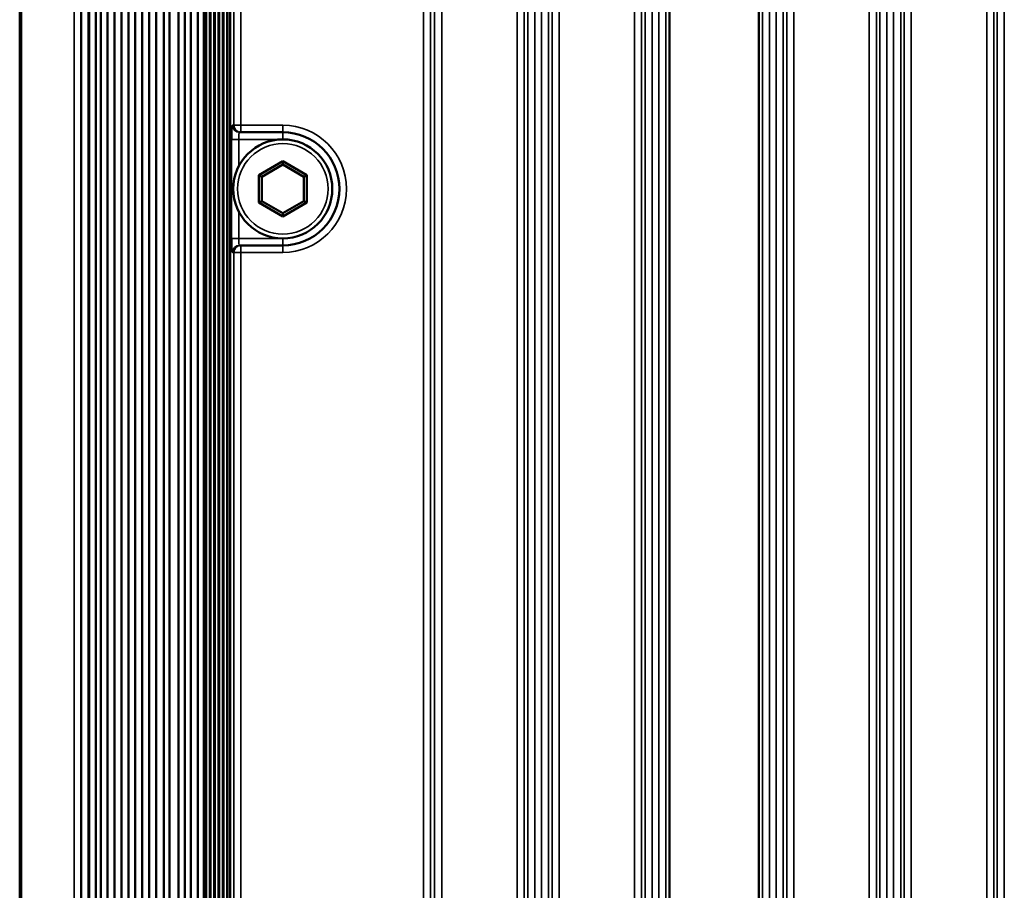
# Paper-space layout 'Sheet_1' of a CAD drawing. Header units: millimetres. Extents: x 0 to 118, y 0 to 118.
# Tile 97 of 206: x 58.03 to 60.77, y 27.28 to 29.71. Entities that reach past the tile are written whole.
import ezdxf

# ---------------------------------------------------------------- set-up
doc = ezdxf.new("R2010")
doc.units = ezdxf.units.MM
doc.layers.add('Visible (ANSI)', color=7, linetype='Continuous', lineweight=50)
doc.layers.add('Visible Narrow (ANSI)', color=7, linetype='Continuous', lineweight=35)

psp = doc.layouts.new('Sheet_1')

# ---------------------------------------------------------------- linework, layer by layer
at = {"layer": 'Visible (ANSI)'}
for p, q in [((58.02759, 41.57296), (58.02759, 12.17138)), ((58.19905, 41.57296), (58.19905, 12.17138)), ((58.21913, 12.17138), (58.21914, 41.57296)), ((58.22063, 41.57296), (58.22063, 12.17138)), ((58.23978, 41.57296), (58.23978, 12.17138)), ((58.25352, 41.57296), (58.25352, 12.17138)), ((58.2716, 41.57296), (58.2716, 12.17138)), ((58.29124, 41.57296), (58.29124, 12.17138)), ((58.31089, 41.57296), (58.31089, 12.17138)), ((58.33015, 41.57296), (58.33015, 12.17138)), ((58.3494, 41.57296), (58.3494, 12.17138)), ((58.36856, 41.57296), (58.36856, 12.17138)), ((58.38791, 41.57296), (58.38791, 12.17138)), ((58.40716, 41.57296), (58.40716, 12.17138)), ((58.42917, 41.57296), (58.42917, 12.17138)), ((58.4449, 41.57296), (58.4449, 12.17138)), ((58.47, 41.57296), (58.47, 12.17138)), ((58.4869, 41.57296), (58.4869, 12.17138)), ((58.50382, 41.57296), (58.50382, 12.17138)), ((58.52316, 41.57296), (58.52316, 12.17138)), ((58.54007, 41.57296), (58.54007, 12.17138)), ((58.54167, 37.89579), (58.54167, 15.84855)), ((58.54658, 15.84855), (58.54658, 37.89579)), ((58.55668, 37.89579), (58.55668, 15.84855)), ((58.55859, 15.84855), (58.55859, 37.89579)), ((58.56869, 37.89579), (58.56869, 15.84855)), ((58.57059, 15.84855), (58.57059, 37.89579)), ((58.58069, 37.89579), (58.58069, 15.84855)), ((58.5826, 15.84855), (58.5826, 37.89579)), ((58.5927, 37.89579), (58.5927, 15.84855)), ((58.59461, 15.84855), (58.59461, 37.89579)), ((58.60471, 37.89579), (58.60471, 15.84855)), ((58.61214, 37.89579), (58.61214, 15.84855)), ((58.61243, 15.87611), (58.61243, 37.86823)), ((58.61349, 19.19222), (58.61349, 34.55212)), ((59.83684, 33.69779), (59.83684, 25.13988)), ((60.08487, 33.71061), (60.08487, 25.13988)), ((58.63937, 29.39185), (58.64349, 29.39185)), ((58.76007, 29.39185), (58.64349, 29.39185)), ((58.76007, 29.31118), (58.69355, 29.27278)), ((58.76007, 29.30209), (58.70143, 29.26823)), ((58.82659, 29.27278), (58.76007, 29.31118)), ((58.76007, 29.31118), (58.76007, 29.30209)), ((58.81872, 29.26823), (58.76007, 29.30209)), ((58.69355, 29.27278), (58.69355, 29.19597)), ((58.69355, 29.27278), (58.70143, 29.26823)), ((58.82659, 29.27278), (58.81872, 29.26823)), ((58.82659, 29.19597), (58.82659, 29.27278)), ((58.70143, 29.26823), (58.70143, 29.20051)), ((58.81872, 29.20051), (58.81872, 29.26823)), ((58.69355, 29.19597), (58.70143, 29.20051)), ((58.69355, 29.19597), (58.76007, 29.15756)), ((58.70143, 29.20051), (58.76007, 29.16666)), ((58.76007, 29.16666), (58.81872, 29.20051)), ((58.76007, 29.15756), (58.82659, 29.19597)), ((58.82659, 29.19597), (58.81872, 29.20051)), ((58.76007, 29.15756), (58.76007, 29.16666)), ((58.64349, 29.07689), (58.63937, 29.07689)), ((58.64349, 29.07689), (58.76007, 29.07689))]:
    psp.add_line(p, q, dxfattribs=at)
psp.add_circle((58.76007, 29.23437), 0.1378, dxfattribs=at)
psp.add_arc((58.76007, 29.23437), 0.15748, 270, 90, dxfattribs=at)
at = {"layer": 'Visible Narrow (ANSI)'}
for p, q in [((58.03298, 12.17138), (58.03298, 41.57296)), ((58.17954, 12.17138), (58.17954, 41.57296)), ((58.54185, 37.89579), (58.54185, 15.84855)), ((58.55683, 37.89579), (58.55683, 15.84855)), ((58.56883, 37.89579), (58.56883, 15.84855)), ((58.58084, 37.89579), (58.58084, 15.84855)), ((58.59285, 37.89579), (58.59285, 15.84855)), ((58.60486, 15.84855), (58.60486, 37.89579)), ((58.60645, 15.84855), (58.60645, 37.89579)), ((58.61214, 15.84855), (58.61214, 37.89579)), ((58.61352, 34.55212), (58.61352, 19.19222)), ((58.62384, 29.41154), (58.62384, 33.78162)), ((58.64349, 33.78162), (58.64349, 29.41154)), ((60.39264, 25.13988), (60.39264, 33.74492)), ((60.41231, 33.74492), (60.41231, 25.13988)), ((60.42198, 25.13988), (60.42198, 33.74492)), ((60.44165, 33.74492), (60.44165, 25.13988)), ((60.46038, 25.13988), (60.46038, 33.75819)), ((60.48005, 33.75819), (60.48005, 25.13988)), ((60.48972, 25.13988), (60.48972, 33.75819)), ((60.5094, 33.75819), (60.5094, 25.13988)), ((60.71941, 25.13988), (60.71941, 33.76073)), ((60.73908, 33.76073), (60.73908, 25.13988)), ((60.74875, 25.13988), (60.74875, 33.76073)), ((60.76843, 33.76073), (60.76843, 25.13988)), ((60.13361, 25.13988), (60.13361, 33.73728)), ((60.15328, 33.73728), (60.15328, 25.13988)), ((60.16295, 25.13988), (60.16295, 33.73728)), ((60.18262, 33.73728), (60.18262, 25.13988)), ((59.80683, 25.13988), (59.80683, 33.69779)), ((59.82651, 33.69779), (59.82651, 25.13988)), ((60.09521, 25.13988), (60.09521, 33.71061)), ((60.11488, 33.71061), (60.11488, 25.13988)), ((59.48006, 25.13988), (59.48006, 33.63933)), ((59.49974, 33.63933), (59.49974, 25.13988)), ((59.50941, 25.13988), (59.50941, 33.63933)), ((59.52908, 33.63933), (59.52908, 25.13988)), ((59.73909, 25.13988), (59.73909, 33.65746)), ((59.75877, 33.65746), (59.75877, 25.13988)), ((59.76844, 25.13988), (59.76844, 33.65746)), ((59.78811, 33.65746), (59.78811, 25.13988)), ((59.41232, 25.13988), (59.41232, 33.58495)), ((59.43199, 33.58495), (59.43199, 25.13988)), ((59.44167, 25.13988), (59.44167, 33.58495)), ((59.46134, 33.58495), (59.46134, 25.13988)), ((59.15192, 25.13988), (59.15192, 33.56133)), ((59.17159, 33.56133), (59.17159, 25.13988)), ((59.18264, 25.13988), (59.18264, 33.56133)), ((59.20231, 33.56133), (59.20231, 25.13988)), ((58.61971, 29.41154), (58.62384, 29.41154)), ((58.64349, 29.41154), (58.62384, 29.41154)), ((58.64349, 29.41154), (58.76007, 29.41154)), ((58.64349, 29.39185), (58.64349, 29.41154)), ((58.76007, 29.41154), (58.76007, 29.39185)), ((58.76007, 29.37217), (58.76007, 29.39185)), ((58.61765, 29.09658), (58.61765, 29.37217)), ((58.61765, 29.37217), (58.6373, 29.37217)), ((58.76007, 29.37217), (58.6373, 29.37217)), ((58.6373, 29.37217), (58.6373, 29.29695)), ((58.6373, 29.1718), (58.6373, 29.09658)), ((58.6373, 29.09658), (58.61765, 29.09658)), ((58.6373, 29.09658), (58.76007, 29.09658)), ((58.76007, 29.07689), (58.76007, 29.09658)), ((58.62384, 29.05721), (58.61971, 29.05721)), ((58.62384, 24.68713), (58.62384, 29.05721)), ((58.62384, 29.05721), (58.64349, 29.05721)), ((58.64349, 29.05721), (58.64349, 29.07689)), ((58.76007, 29.05721), (58.64349, 29.05721)), ((58.64349, 29.05721), (58.64349, 24.68713)), ((58.76007, 29.07689), (58.76007, 29.05721))]:
    psp.add_line(p, q, dxfattribs=at)
psp.add_circle((58.76007, 29.23437), 0.12598, dxfattribs=at)
psp.add_arc((58.76007, 29.23437), 0.17717, 270, 90, dxfattribs=at)
for centre, major_axis, ratio, start_param, end_param in [((58.63937, 29.41154), (0, -0.01969), 0.9986295, 4.7124214, 6.2831853), ((58.64349, 29.41154), (0, -0.01969), 0.9986295, 4.712389, 6.2831853), ((58.63937, 29.37217), (0, -0.01969), 0.1048135, 3.1415923, 4.7123796), ((58.63937, 29.09658), (0, -0.01969), 0.1048291, 4.7123913, 6.2831856), ((58.63937, 29.05721), (0, 0.01969), 0.9986295, 0, 1.5707652), ((58.64349, 29.05721), (0, 0.01969), 0.9986295, 0, 1.5707963)]:
    psp.add_ellipse(centre, major_axis=major_axis, ratio=ratio, start_param=start_param, end_param=end_param, dxfattribs=at)
for points, knots in [([(58.61765, 29.37217), (58.61765, 29.37753), (58.61775, 29.38742), (58.61821, 29.40071), (58.6189, 29.40948), (58.61943, 29.41154), (58.61971, 29.41154)], [0, 0, 0, 0, 0.25, 0.5, 0.75, 0.9999507, 0.9999507, 0.9999507, 0.9999507]), ([(58.61971, 29.05721), (58.61943, 29.05721), (58.61891, 29.05925), (58.61821, 29.06795), (58.61775, 29.0812), (58.61765, 29.09116), (58.61765, 29.09658)], [0.0000478, 0.0000478, 0.0000478, 0.0000478, 0.25, 0.5, 0.75, 1, 1, 1, 1])]:
    psp.add_open_spline(points, degree=3, knots=knots, dxfattribs=at)

doc.saveas('drawing.dxf')
